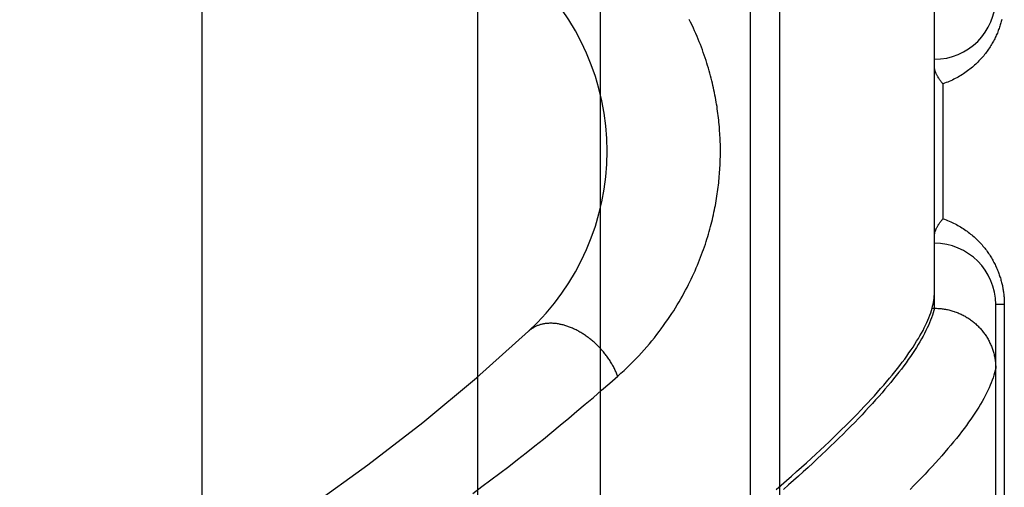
# Model space of a CAD drawing. Header units: inches. Extents: x 0 to 262, y 0 to 169.
# Tile 34 of 256: x 46.403 to 47.407, y 53.758 to 54.235. Entities that reach past the tile are written whole.
import ezdxf

# ---------------------------------------------------------------- set-up
doc = ezdxf.new("R2010")
doc.units = ezdxf.units.IN
doc.header["$LTSCALE"] = 14.384615
doc.header["$MEASUREMENT"] = 0
doc.linetypes.add('HIDDEN', pattern=[0.2, 0.1, -0.1])
for name, color, linetype in [('DEFAULT_2', 8, 'HIDDEN'), ('LEFTHAND_DOOR_ASSEMBLY', 7, 'CONTINUOUS'), ('SUBPANEL', 7, 'CONTINUOUS')]:
    doc.layers.add(name, color=color, linetype=linetype)

msp = doc.modelspace()

# ---------------------------------------------------------------- linework, layer by layer
at = {"layer": 'DEFAULT_2', "color": 8, "linetype": 'HIDDEN'}
msp.add_line((46.5887, 50.6735), (46.5887, 119.7775), dxfattribs=at)
at = {"layer": 'LEFTHAND_DOOR_ASSEMBLY', "color": 8, "linetype": 'HIDDEN'}
for p, q in [((47.1779, 53.544), (47.1779, 54.6571)), ((47.1479, 53.5734), (47.1479, 54.6277)), ((47.3354, 53.9405), (47.3354, 54.2606)), ((47.3442, 54.0318), (47.3442, 54.1693)), ((47.3979, 53.6039), (47.3979, 53.9443)), ((47.4067, 53.9443), (47.3979, 53.9443)), ((47.4067, 53.9443), (47.4067, 53.663)), ((47.333, 53.9405), (47.3354, 53.9405)), ((47.3354, 53.9405), (47.3366, 53.9405))]:
    msp.add_line(p, q, dxfattribs=at)
for points in [[(47.0124, 53.8712), (47.0157, 53.8742), (47.0189, 53.8771), (47.022, 53.8801), (47.0251, 53.8831), (47.0281, 53.8861), (47.031, 53.8891), (47.0339, 53.8921), (47.0367, 53.8952), (47.0394, 53.8982), (47.0421, 53.9013), (47.0448, 53.9044), (47.0473, 53.9074), (47.0498, 53.9105), (47.0522, 53.9136), (47.0546, 53.9167), (47.0569, 53.9197), (47.0592, 53.9228), (47.0613, 53.9259), (47.0635, 53.9289), (47.0655, 53.932), (47.0675, 53.935), (47.0695, 53.938), (47.0714, 53.941), (47.0732, 53.944), (47.075, 53.947), (47.0767, 53.95), (47.0784, 53.9529), (47.08, 53.9559), (47.0816, 53.9588), (47.0831, 53.9617), (47.0846, 53.9646), (47.086, 53.9675), (47.0874, 53.9703), (47.0888, 53.9732), (47.0901, 53.976), (47.0913, 53.9788), (47.0925, 53.9816), (47.0937, 53.9843), (47.0948, 53.9871), (47.0959, 53.9898), (47.097, 53.9925), (47.098, 53.9952), (47.099, 53.9979), (47.1, 54.0005), (47.1009, 54.0032), (47.1018, 54.0058), (47.1026, 54.0084), (47.1034, 54.011), (47.1042, 54.0135), (47.105, 54.0161), (47.1057, 54.0186), (47.1064, 54.0212), (47.1071, 54.0237), (47.1078, 54.0261), (47.1084, 54.0286), (47.109, 54.0311), (47.1095, 54.0335), (47.1101, 54.0359), (47.1106, 54.0383), (47.1111, 54.0407), (47.1116, 54.0431), (47.112, 54.0454), (47.1125, 54.0478), (47.1129, 54.0501), (47.1132, 54.0524), (47.1136, 54.0547), (47.114, 54.057), (47.1143, 54.0593), (47.1146, 54.0615), (47.1149, 54.0638), (47.1151, 54.0661), (47.1154, 54.0683), (47.1156, 54.0705), (47.1159, 54.0728), (47.116, 54.075), (47.1162, 54.0772), (47.1164, 54.0794), (47.1165, 54.0816), (47.1167, 54.0838), (47.1168, 54.086), (47.1169, 54.0882), (47.117, 54.0904), (47.117, 54.0926), (47.1171, 54.0948), (47.1171, 54.0969), (47.1171, 54.0991), (47.1171, 54.1013), (47.1171, 54.1035), (47.1171, 54.1057), (47.1171, 54.1079), (47.117, 54.1101), (47.1169, 54.1123), (47.1168, 54.1145), (47.1167, 54.1167), (47.1166, 54.1189), (47.1164, 54.1211), (47.1163, 54.1234), (47.1161, 54.1256), (47.1159, 54.1278), (47.1157, 54.1301), (47.1154, 54.1323), (47.1152, 54.1346), (47.1149, 54.1369), (47.1146, 54.1392), (47.1143, 54.1414), (47.114, 54.1437), (47.1137, 54.1461), (47.1133, 54.1484), (47.1129, 54.1507), (47.1125, 54.1531), (47.1121, 54.1555), (47.1116, 54.1579), (47.1111, 54.1603), (47.1106, 54.1627), (47.1101, 54.1651), (47.1095, 54.1676), (47.109, 54.17), (47.1084, 54.1725), (47.1077, 54.175), (47.1071, 54.1776), (47.1064, 54.1801), (47.1057, 54.1827), (47.1049, 54.1853), (47.1041, 54.1879), (47.1033, 54.1905), (47.1025, 54.1931), (47.1016, 54.1958), (47.1007, 54.1985), (47.0997, 54.2011), (47.0988, 54.2039), (47.0978, 54.2066), (47.0967, 54.2093), (47.0956, 54.2121), (47.0945, 54.2149), (47.0933, 54.2177), (47.0921, 54.2205), (47.0909, 54.2234), (47.0896, 54.2262), (47.0882, 54.2291), (47.0868, 54.232), (47.0854, 54.2349)], [(47.4041, 54.235), (47.4038, 54.2338), (47.4035, 54.2327), (47.4032, 54.2316), (47.4029, 54.2304), (47.4025, 54.2293), (47.4022, 54.2281), (47.4018, 54.227), (47.4014, 54.2258), (47.4009, 54.2246), (47.4005, 54.2235), (47.4, 54.2223), (47.3996, 54.2211), (47.3991, 54.22), (47.3985, 54.2188), (47.398, 54.2176), (47.3974, 54.2164), (47.3969, 54.2153), (47.3963, 54.2141), (47.3957, 54.2129), (47.395, 54.2118), (47.3944, 54.2106), (47.3937, 54.2095), (47.393, 54.2083), (47.3922, 54.2071), (47.3915, 54.206), (47.3907, 54.2048), (47.3899, 54.2037), (47.3891, 54.2026), (47.3883, 54.2014), (47.3874, 54.2003), (47.3866, 54.1992), (47.3857, 54.198), (47.3847, 54.1969), (47.3838, 54.1958), (47.3828, 54.1947), (47.3818, 54.1936), (47.3808, 54.1926), (47.3797, 54.1915), (47.3787, 54.1904), (47.3776, 54.1894), (47.3764, 54.1884), (47.3753, 54.1873), (47.3741, 54.1863), (47.3729, 54.1853), (47.3717, 54.1843), (47.3705, 54.1834), (47.3692, 54.1824), (47.3679, 54.1815), (47.3666, 54.1805), (47.3652, 54.1796), (47.3639, 54.1788), (47.3625, 54.1779), (47.3611, 54.177), (47.3596, 54.1762), (47.3582, 54.1754), (47.3567, 54.1746), (47.3552, 54.1739), (47.3537, 54.1731), (47.3522, 54.1724), (47.3506, 54.1718), (47.349, 54.1711), (47.3474, 54.1705), (47.3458, 54.1699), (47.3442, 54.1693)], [(47.3442, 54.1693), (47.3437, 54.1698), (47.3432, 54.1704), (47.3427, 54.171), (47.3423, 54.1715), (47.3418, 54.1721), (47.3414, 54.1727), (47.341, 54.1732), (47.3406, 54.1738), (47.3402, 54.1744), (47.3398, 54.1749), (47.3394, 54.1755), (47.3391, 54.1761), (47.3388, 54.1766), (47.3384, 54.1772), (47.3381, 54.1777), (47.3378, 54.1783), (47.3376, 54.1788), (47.3373, 54.1794), (47.3371, 54.1799), (47.3369, 54.1804), (47.3367, 54.1809), (47.3365, 54.1814), (47.3363, 54.1819), (47.3361, 54.1824), (47.336, 54.1829), (47.3359, 54.1834), (47.3358, 54.1839), (47.3357, 54.1843), (47.3356, 54.1848), (47.3355, 54.1852), (47.3355, 54.1857), (47.3354, 54.1861), (47.3354, 54.1865), (47.3354, 54.1869)], [(47.3354, 54.0142), (47.3354, 54.0146), (47.3354, 54.015), (47.3355, 54.0154), (47.3355, 54.0159), (47.3356, 54.0163), (47.3357, 54.0167), (47.3358, 54.0172), (47.3359, 54.0177), (47.336, 54.0181), (47.3361, 54.0186), (47.3363, 54.0191), (47.3365, 54.0196), (47.3367, 54.0201), (47.3369, 54.0207), (47.3371, 54.0212), (47.3373, 54.0217), (47.3376, 54.0222), (47.3378, 54.0228), (47.3381, 54.0233), (47.3384, 54.0239), (47.3388, 54.0244), (47.3391, 54.025), (47.3394, 54.0256), (47.3398, 54.0261), (47.3402, 54.0267), (47.3406, 54.0273), (47.341, 54.0278), (47.3414, 54.0284), (47.3418, 54.029), (47.3423, 54.0295), (47.3427, 54.0301), (47.3432, 54.0307), (47.3437, 54.0312), (47.3442, 54.0318)], [(47.3442, 54.0318), (47.3458, 54.0312), (47.3474, 54.0306), (47.3489, 54.03), (47.3505, 54.0294), (47.352, 54.0287), (47.3535, 54.028), (47.355, 54.0273), (47.3565, 54.0266), (47.3579, 54.0258), (47.3593, 54.025), (47.3607, 54.0242), (47.3621, 54.0234), (47.3635, 54.0226), (47.3648, 54.0217), (47.3661, 54.0208), (47.3674, 54.0199), (47.3687, 54.019), (47.3699, 54.0181), (47.3712, 54.0172), (47.3723, 54.0162), (47.3735, 54.0153), (47.3747, 54.0143), (47.3758, 54.0133), (47.3769, 54.0123), (47.378, 54.0113), (47.379, 54.0103), (47.3801, 54.0092), (47.3811, 54.0082), (47.3821, 54.0071), (47.383, 54.0061), (47.384, 54.005), (47.3849, 54.0039), (47.3858, 54.0029), (47.3867, 54.0018), (47.3875, 54.0007), (47.3884, 53.9996), (47.3892, 53.9985), (47.39, 53.9974), (47.3907, 53.9963), (47.3915, 53.9952), (47.3922, 53.994), (47.3929, 53.9929), (47.3936, 53.9918), (47.3942, 53.9907), (47.3949, 53.9895), (47.3955, 53.9884), (47.3961, 53.9873), (47.3967, 53.9861), (47.3973, 53.985), (47.3978, 53.9838), (47.3983, 53.9827), (47.3989, 53.9816), (47.3994, 53.9804), (47.3998, 53.9793), (47.4003, 53.9781), (47.4007, 53.977), (47.4011, 53.9759), (47.4015, 53.9747), (47.4019, 53.9736), (47.4023, 53.9725), (47.4027, 53.9714), (47.403, 53.9702), (47.4033, 53.9691), (47.4036, 53.968), (47.4039, 53.9669), (47.4042, 53.9658), (47.4044, 53.9647), (47.4047, 53.9636), (47.4049, 53.9625), (47.4051, 53.9615), (47.4053, 53.9604), (47.4055, 53.9593), (47.4056, 53.9582), (47.4058, 53.9571), (47.4059, 53.9561), (47.4061, 53.955), (47.4062, 53.9539), (47.4063, 53.9529), (47.4064, 53.9518), (47.4065, 53.9507), (47.4065, 53.9497), (47.4066, 53.9486), (47.4066, 53.9475), (47.4067, 53.9465), (47.4067, 53.9454), (47.4067, 53.9443)], [(47.333, 53.9405), (47.3336, 53.9426), (47.3341, 53.9447), (47.3345, 53.9468), (47.3348, 53.9488), (47.3351, 53.9508), (47.3353, 53.9527), (47.3354, 53.9546), (47.3354, 53.9565)], [(47.1739, 53.7557), (47.1793, 53.7603), (47.1846, 53.7649), (47.1898, 53.7695), (47.1949, 53.774), (47.1999, 53.7785), (47.2048, 53.783), (47.2096, 53.7873), (47.2144, 53.7917), (47.219, 53.796), (47.2235, 53.8002), (47.228, 53.8045), (47.2324, 53.8086), (47.2366, 53.8127), (47.2408, 53.8168), (47.2449, 53.8208), (47.2489, 53.8248), (47.2528, 53.8288), (47.2566, 53.8326), (47.2603, 53.8365), (47.2639, 53.8403), (47.2674, 53.844), (47.2709, 53.8478), (47.2742, 53.8514), (47.2775, 53.855), (47.2806, 53.8586), (47.2837, 53.8621), (47.2867, 53.8656), (47.2896, 53.8691), (47.2924, 53.8724), (47.2951, 53.8758), (47.2977, 53.8791), (47.3003, 53.8823), (47.3027, 53.8856), (47.3051, 53.8887), (47.3073, 53.8918), (47.3095, 53.8949), (47.3116, 53.898), (47.3136, 53.9009), (47.3155, 53.9039), (47.3173, 53.9068), (47.3191, 53.9096), (47.3207, 53.9125), (47.3223, 53.9152), (47.3238, 53.9179), (47.3251, 53.9206), (47.3264, 53.9233), (47.3276, 53.9259), (47.3288, 53.9284), (47.3298, 53.9309), (47.3307, 53.9334), (47.3316, 53.9358), (47.3324, 53.9382), (47.333, 53.9405)], [(47.3354, 53.9405), (47.3348, 53.9381), (47.3341, 53.9357), (47.3333, 53.9333), (47.3325, 53.9308), (47.3315, 53.9283), (47.3304, 53.9257), (47.3293, 53.9231), (47.3281, 53.9204), (47.3268, 53.9177), (47.3254, 53.9149), (47.3239, 53.9121), (47.3223, 53.9093), (47.3206, 53.9064), (47.3189, 53.9035), (47.317, 53.9005), (47.3151, 53.8975), (47.3131, 53.8944), (47.311, 53.8913), (47.3088, 53.8882), (47.3065, 53.885), (47.3041, 53.8818), (47.3017, 53.8785), (47.2991, 53.8752), (47.2965, 53.8718), (47.2938, 53.8684), (47.2909, 53.8649), (47.288, 53.8614), (47.285, 53.8579), (47.282, 53.8543), (47.2788, 53.8507), (47.2755, 53.847), (47.2722, 53.8433), (47.2687, 53.8396), (47.2652, 53.8358), (47.2616, 53.8319), (47.2579, 53.8281), (47.2541, 53.8241), (47.2502, 53.8202), (47.2462, 53.8162), (47.2422, 53.8121), (47.238, 53.808), (47.2338, 53.8039), (47.2295, 53.7998), (47.2251, 53.7955), (47.2206, 53.7913), (47.216, 53.787), (47.2113, 53.7827), (47.2065, 53.7783), (47.2017, 53.7739), (47.1967, 53.7694), (47.1917, 53.7649), (47.1866, 53.7604), (47.1814, 53.7558)], [(47.3366, 53.9405), (47.3377, 53.9405), (47.3388, 53.9404), (47.3399, 53.9403), (47.3411, 53.9403), (47.3422, 53.9402), (47.3433, 53.94), (47.3444, 53.9399), (47.3455, 53.9397), (47.3467, 53.9395), (47.3478, 53.9393), (47.3489, 53.9391), (47.35, 53.9388), (47.3511, 53.9386), (47.3521, 53.9383), (47.3532, 53.938), (47.3543, 53.9376), (47.3554, 53.9373), (47.3564, 53.9369), (47.3575, 53.9366), (47.3586, 53.9362), (47.3596, 53.9357), (47.3606, 53.9353), (47.3617, 53.9348), (47.3627, 53.9344), (47.3637, 53.9339), (47.3647, 53.9334), (47.3657, 53.9329), (47.3667, 53.9323), (47.3676, 53.9317), (47.3686, 53.9312), (47.3696, 53.9306), (47.3705, 53.93), (47.3714, 53.9293), (47.3723, 53.9287), (47.3732, 53.928), (47.3741, 53.9274), (47.375, 53.9267), (47.3759, 53.926), (47.3767, 53.9252), (47.3776, 53.9245), (47.3784, 53.9237), (47.3792, 53.923), (47.38, 53.9222), (47.3808, 53.9214), (47.3816, 53.9206), (47.3823, 53.9198), (47.3831, 53.9189), (47.3838, 53.9181), (47.3845, 53.9172), (47.3852, 53.9163), (47.3859, 53.9155), (47.3865, 53.9146), (47.3871, 53.9137), (47.3878, 53.9127), (47.3884, 53.9118), (47.389, 53.9109), (47.3895, 53.9099), (47.3901, 53.9089), (47.3906, 53.908), (47.3912, 53.907), (47.3917, 53.906), (47.3921, 53.905), (47.3926, 53.904), (47.3931, 53.903), (47.3935, 53.902), (47.3939, 53.9009), (47.3943, 53.8999), (47.3946, 53.8989), (47.395, 53.8978), (47.3953, 53.8967), (47.3956, 53.8957), (47.3959, 53.8946), (47.3962, 53.8935), (47.3965, 53.8925), (47.3967, 53.8914), (47.3969, 53.8903), (47.3971, 53.8892), (47.3973, 53.8881), (47.3974, 53.887), (47.3976, 53.8859), (47.3977, 53.8848), (47.3978, 53.8837), (47.3978, 53.8826), (47.3979, 53.8815), (47.3979, 53.8804), (47.3979, 53.8793)], [(47.0124, 53.8712), (47.012, 53.8722), (47.0116, 53.8732), (47.0112, 53.8742), (47.0108, 53.8752), (47.0104, 53.8762), (47.0099, 53.8771), (47.0094, 53.8781), (47.009, 53.8791), (47.0085, 53.8801), (47.008, 53.8811), (47.0074, 53.882), (47.0069, 53.883), (47.0063, 53.884), (47.0058, 53.8849), (47.0052, 53.8859), (47.0046, 53.8868), (47.004, 53.8878), (47.0033, 53.8887), (47.0027, 53.8896), (47.002, 53.8906), (47.0014, 53.8915), (47.0007, 53.8924), (47, 53.8933), (46.9993, 53.8942), (46.9986, 53.8951), (46.9979, 53.896), (46.9971, 53.8968), (46.9964, 53.8977), (46.9956, 53.8986), (46.9948, 53.8994), (46.9941, 53.9003), (46.9933, 53.9011), (46.9925, 53.9019), (46.9917, 53.9027), (46.9908, 53.9035), (46.99, 53.9043), (46.9892, 53.9051), (46.9883, 53.9058), (46.9875, 53.9066), (46.9866, 53.9073), (46.9857, 53.9081), (46.9849, 53.9088), (46.984, 53.9095), (46.9831, 53.9102), (46.9822, 53.9108), (46.9813, 53.9115), (46.9804, 53.9122), (46.9795, 53.9128), (46.9786, 53.9134), (46.9776, 53.914), (46.9767, 53.9146), (46.9758, 53.9152), (46.9748, 53.9158), (46.9739, 53.9163), (46.9729, 53.9169), (46.972, 53.9174), (46.9711, 53.9179), (46.9701, 53.9184), (46.9691, 53.9188), (46.9682, 53.9193), (46.9672, 53.9197), (46.9663, 53.9202), (46.9653, 53.9206), (46.9644, 53.921), (46.9634, 53.9213), (46.9624, 53.9217), (46.9615, 53.922), (46.9605, 53.9224), (46.9596, 53.9227), (46.9586, 53.923), (46.9577, 53.9232), (46.9567, 53.9235), (46.9558, 53.9237), (46.9548, 53.9239), (46.9539, 53.9241), (46.9529, 53.9243), (46.952, 53.9245), (46.9511, 53.9246), (46.9501, 53.9248), (46.9492, 53.9249), (46.9483, 53.925), (46.9474, 53.9251), (46.9465, 53.9251), (46.9456, 53.9252), (46.9447, 53.9252), (46.9438, 53.9252), (46.9429, 53.9252), (46.942, 53.9251), (46.9411, 53.9251), (46.9403, 53.925), (46.9394, 53.9249), (46.9386, 53.9248), (46.9378, 53.9247), (46.9369, 53.9246), (46.9361, 53.9244), (46.9353, 53.9242), (46.9345, 53.924), (46.9337, 53.9238), (46.9329, 53.9236), (46.9322, 53.9233), (46.9314, 53.9231), (46.9307, 53.9228), (46.9299, 53.9225), (46.9292, 53.9222), (46.9285, 53.9219), (46.9278, 53.9215), (46.9271, 53.9211), (46.9264, 53.9207), (46.9258, 53.9203), (46.9251, 53.9199), (46.9245, 53.9195), (46.9238, 53.919), (46.9232, 53.9186), (46.9226, 53.9181), (46.9221, 53.9176), (46.9215, 53.9171)], [(47.3979, 53.8793), (47.3974, 53.877), (47.3968, 53.8746), (47.3961, 53.8722), (47.3953, 53.8697), (47.3944, 53.8672), (47.3934, 53.8646), (47.3923, 53.862), (47.3912, 53.8594), (47.39, 53.8567), (47.3886, 53.854), (47.3872, 53.8512), (47.3857, 53.8484), (47.3841, 53.8455), (47.3824, 53.8426), (47.3806, 53.8397), (47.3787, 53.8367), (47.3768, 53.8336), (47.3747, 53.8306), (47.3726, 53.8274), (47.3703, 53.8243), (47.368, 53.8211), (47.3656, 53.8178), (47.3631, 53.8145), (47.3605, 53.8112), (47.3578, 53.8078), (47.355, 53.8044), (47.3522, 53.8009), (47.3492, 53.7974), (47.3462, 53.7938), (47.343, 53.7902), (47.3398, 53.7865), (47.3364, 53.7829), (47.333, 53.7791), (47.3295, 53.7753), (47.3259, 53.7715), (47.3222, 53.7677), (47.3184, 53.7638), (47.3146, 53.7598), (47.3106, 53.7558)], [(46.8648, 53.7518), (46.874, 53.7587), (46.8832, 53.7655), (46.8922, 53.7724), (46.9013, 53.7793), (46.9102, 53.7863), (46.9191, 53.7932), (46.9279, 53.8002), (46.9367, 53.8072), (46.9453, 53.8143), (46.9539, 53.8213), (46.9625, 53.8284), (46.9709, 53.8355), (46.9794, 53.8426), (46.9877, 53.8497), (46.996, 53.8569), (47.0043, 53.8641), (47.0124, 53.8712)]]:
    msp.add_lwpolyline(points, dxfattribs=at)
for centre, radius, start, end in [((46.7516, 54.1005), 0.25, 312.7959, 47.2041), ((47.3354, 54.2568), 0.0625, 270, 360), ((47.3354, 53.9443), 0.0625, 0, 90), ((45.5627, 55.3846), 2, 280.3342, 312.7959)]:
    msp.add_arc(centre, radius, start, end, dxfattribs=at)
at = {"layer": 'SUBPANEL', "color": 8, "linetype": 'HIDDEN'}
for p, q in [((46.8699, 53.2568), (46.8699, 117.1943)), ((46.9949, 53.2568), (46.9949, 117.1943))]:
    msp.add_line(p, q, dxfattribs=at)

doc.saveas('drawing.dxf')
